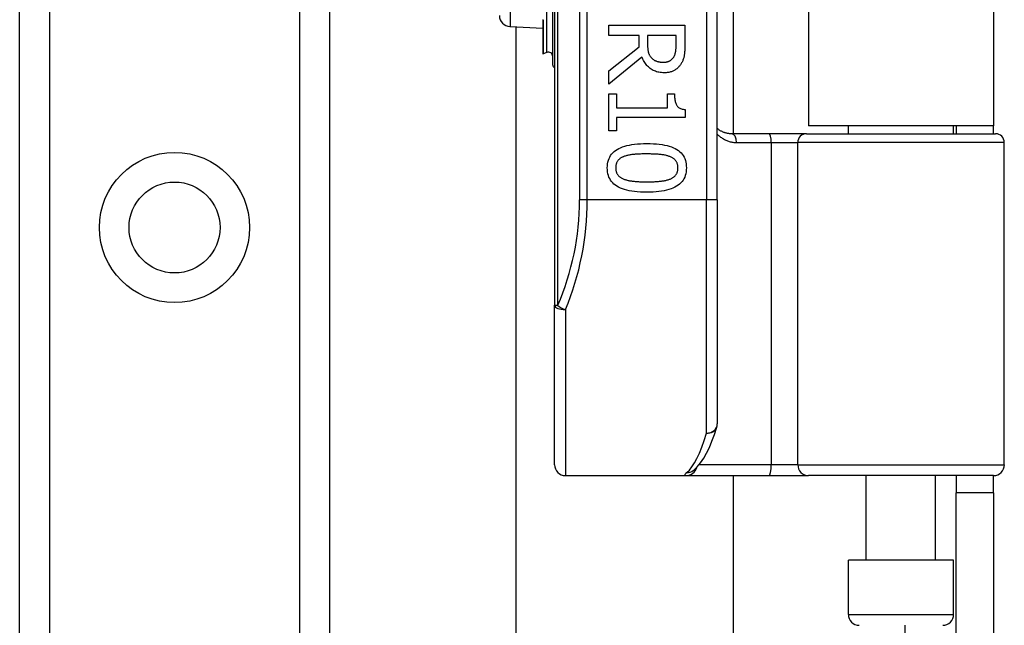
# Model space of a CAD drawing. Header units: inches. Extents: x 6 to 217, y 10 to 119.
# Tile 44 of 141: x 39.69 to 41.48, y 39.81 to 40.9. Entities that reach past the tile are written whole.
import ezdxf

# ---------------------------------------------------------------- set-up
doc = ezdxf.new("R2010")
doc.units = ezdxf.units.IN
doc.header["$MEASUREMENT"] = 0
doc.layers.add('Visible Edges(ANSI)', color=7, linetype='Continuous', lineweight=25)
doc.layers.add('Visible Tangent Edges(ANSI)', color=7, linetype='Continuous', lineweight=25)

msp = doc.modelspace()

# ---------------------------------------------------------------- linework, layer by layer
at = {"layer": 'Visible Edges(ANSI)'}
for p, q in [((39.6904, 21.4993), (39.6904, 78.2552)), ((40.2524, 78.2552), (40.2524, 21.4993)), ((40.6609, 42.2678), (40.6609, 40.3856)), ((40.9562, 40.5767), (40.9562, 42.0767)), ((40.985, 41.9567), (40.985, 40.6968)), ((41.1214, 41.9422), (41.1214, 40.7112)), ((41.4574, 41.9422), (41.4574, 40.7112)), ((40.6577, 40.8212), (40.6577, 40.9385)), ((40.6398, 40.9038), (40.6398, 40.9036)), ((40.6398, 40.9036), (40.6398, 40.903)), ((40.6398, 40.903), (40.6398, 40.8423)), ((40.7595, 40.8937), (40.8973, 40.8937)), ((40.7595, 40.8754), (40.7595, 40.8937)), ((40.8973, 40.8937), (40.8973, 40.8582)), ((40.5801, 40.8913), (40.6398, 40.8887)), ((40.5913, 24.6617), (40.5913, 40.8908)), ((40.8143, 40.8754), (40.7595, 40.8754)), ((40.8143, 40.8544), (40.8143, 40.8754)), ((40.8815, 40.8754), (40.8296, 40.8754)), ((40.8296, 40.8754), (40.8296, 40.8594)), ((40.8815, 40.8572), (40.8815, 40.8754)), ((40.6471, 40.8444), (40.6403, 40.8419)), ((40.7595, 40.8109), (40.8143, 40.8544)), ((40.8195, 40.8361), (40.7595, 40.7871)), ((40.7595, 40.7871), (40.7595, 40.8109)), ((40.7595, 40.7692), (40.7736, 40.7692)), ((40.7595, 40.702), (40.7595, 40.7692)), ((40.7736, 40.7692), (40.7736, 40.7442)), ((40.8659, 40.7692), (40.8785, 40.7692)), ((40.8659, 40.7442), (40.8659, 40.7692)), ((40.7736, 40.7442), (40.8659, 40.7442)), ((40.8978, 40.7408), (40.8978, 40.7265)), ((40.7736, 40.7265), (40.7736, 40.702)), ((40.8978, 40.7265), (40.7736, 40.7265)), ((40.7736, 40.702), (40.7595, 40.702)), ((41.0504, 40.6968), (40.982, 40.6968)), ((41.1179, 40.6968), (41.0504, 40.6968)), ((41.1179, 40.6968), (41.4612, 40.6968)), ((41.4574, 40.7112), (41.1214, 40.7112)), ((41.194, 40.6968), (41.194, 40.7112)), ((41.3849, 40.6968), (41.3849, 40.7112)), ((41.3894, 40.7112), (41.3894, 40.6968)), ((41.4574, 40.6968), (41.4574, 40.7112)), ((41.4769, 40.0964), (41.4769, 40.6811)), ((40.9562, 40.5767), (40.9562, 40.1705)), ((40.6609, 40.0964), (40.6609, 40.3856)), ((40.6806, 40.0767), (40.9001, 40.0767)), ((40.9001, 40.0767), (41.0496, 40.0767)), ((40.9123, 40.0858), (40.9128, 40.0861)), ((40.985, 40.0767), (40.985, 25.4757)), ((41.0496, 40.0767), (41.1219, 40.0767)), ((41.4573, 40.0767), (41.1219, 40.0767)), ((41.2265, 39.9232), (41.2265, 40.0767)), ((41.3524, 39.9232), (41.3524, 40.0767)), ((41.3894, 40.0767), (41.3894, 40.0457)), ((41.4574, 40.0457), (41.4574, 40.0767)), ((41.3894, 39.7337), (41.3894, 40.0457)), ((41.4574, 40.0457), (41.3894, 40.0457)), ((41.4574, 40.0457), (41.4574, 39.7337)), ((41.3849, 39.9232), (41.194, 39.9232)), ((41.194, 39.8248), (41.194, 39.9232)), ((41.3849, 39.8248), (41.3849, 39.9232))]:
    msp.add_line(p, q, dxfattribs=at)
at = {"layer": 'Visible Edges(ANSI)', "flags": 128}
for points in [[(40.8296, 40.8594), (40.8296, 40.858), (40.8297, 40.8568), (40.8297, 40.8555), (40.8298, 40.8542), (40.8299, 40.853), (40.83, 40.8518), (40.8301, 40.8507), (40.8303, 40.8495), (40.8304, 40.8484), (40.8306, 40.8473), (40.8308, 40.8462), (40.831, 40.8451), (40.8313, 40.8441), (40.8316, 40.8431), (40.8319, 40.8421), (40.8323, 40.8411), (40.8327, 40.8402), (40.8332, 40.8393), (40.8337, 40.8384), (40.8342, 40.8376), (40.8348, 40.8368), (40.8354, 40.836), (40.8361, 40.8352), (40.8368, 40.8345)], [(40.8973, 40.8582), (40.8973, 40.8563), (40.8973, 40.8544), (40.8972, 40.8526), (40.8972, 40.8508), (40.8971, 40.849), (40.897, 40.8474), (40.8969, 40.8457), (40.8967, 40.8442), (40.8966, 40.8426), (40.8964, 40.8412), (40.8962, 40.8398), (40.896, 40.8384), (40.8958, 40.8371), (40.8955, 40.8358), (40.8952, 40.8345), (40.8948, 40.8332), (40.8944, 40.8319), (40.8939, 40.8306), (40.8934, 40.8293), (40.8928, 40.8281), (40.8922, 40.8268), (40.8915, 40.8256), (40.8908, 40.8244), (40.8901, 40.8232)], [(40.8768, 40.8353), (40.8772, 40.836), (40.8776, 40.8367), (40.878, 40.8374), (40.8783, 40.8381), (40.8786, 40.8388), (40.879, 40.8396), (40.8792, 40.8403), (40.8795, 40.8411), (40.8798, 40.8419), (40.88, 40.8428), (40.8802, 40.8436), (40.8804, 40.8444), (40.8806, 40.8453), (40.8807, 40.8462), (40.8809, 40.8472), (40.881, 40.8482), (40.8811, 40.8492), (40.8812, 40.8502), (40.8813, 40.8513), (40.8813, 40.8524), (40.8814, 40.8536), (40.8814, 40.8548), (40.8814, 40.856), (40.8815, 40.8572)], [(40.8599, 40.8075), (40.8574, 40.8076), (40.855, 40.8078), (40.8527, 40.808), (40.8504, 40.8084), (40.8482, 40.8089), (40.846, 40.8095), (40.844, 40.8102), (40.842, 40.811), (40.84, 40.8119), (40.8381, 40.8129), (40.8363, 40.814), (40.8346, 40.8152), (40.8329, 40.8166), (40.8314, 40.818), (40.8298, 40.8194), (40.8284, 40.821), (40.827, 40.8226), (40.8257, 40.8243), (40.8245, 40.8261), (40.8233, 40.828), (40.8223, 40.8299), (40.8213, 40.8319), (40.8203, 40.834), (40.8195, 40.8361)], [(40.8368, 40.8345), (40.8374, 40.8338), (40.8381, 40.8332), (40.8388, 40.8326), (40.8395, 40.832), (40.8402, 40.8315), (40.841, 40.831), (40.8417, 40.8305), (40.8425, 40.83), (40.8434, 40.8296), (40.8442, 40.8292), (40.8451, 40.8289), (40.8459, 40.8285), (40.8468, 40.8282), (40.8478, 40.828), (40.8487, 40.8277), (40.8497, 40.8275), (40.8507, 40.8273), (40.8517, 40.8271), (40.8528, 40.827), (40.8539, 40.8268), (40.855, 40.8268), (40.8561, 40.8267), (40.8573, 40.8266), (40.8584, 40.8266)], [(40.8584, 40.8266), (40.8594, 40.8267), (40.8604, 40.8267), (40.8614, 40.8268), (40.8623, 40.8269), (40.8632, 40.827), (40.8641, 40.8272), (40.865, 40.8274), (40.8659, 40.8276), (40.8667, 40.8278), (40.8675, 40.8281), (40.8683, 40.8284), (40.8691, 40.8288), (40.8699, 40.8291), (40.8706, 40.8295), (40.8713, 40.83), (40.872, 40.8304), (40.8727, 40.8309), (40.8733, 40.8315), (40.874, 40.832), (40.8746, 40.8326), (40.8752, 40.8333), (40.8757, 40.8339), (40.8762, 40.8346), (40.8768, 40.8353)], [(40.8901, 40.8232), (40.8893, 40.822), (40.8884, 40.8208), (40.8875, 40.8197), (40.8866, 40.8187), (40.8857, 40.8177), (40.8847, 40.8167), (40.8837, 40.8158), (40.8826, 40.8149), (40.8815, 40.814), (40.8804, 40.8132), (40.8792, 40.8124), (40.878, 40.8117), (40.8768, 40.8111), (40.8755, 40.8104), (40.8742, 40.8099), (40.8728, 40.8094), (40.8713, 40.809), (40.8699, 40.8086), (40.8683, 40.8083), (40.8667, 40.808), (40.8651, 40.8078), (40.8634, 40.8077), (40.8617, 40.8076), (40.8599, 40.8075)], [(40.8785, 40.7692), (40.8786, 40.7669), (40.8787, 40.7647), (40.8788, 40.7626), (40.879, 40.7606), (40.8792, 40.7587), (40.8796, 40.7569), (40.8799, 40.7552), (40.8803, 40.7537), (40.8808, 40.7522), (40.8813, 40.7508), (40.8819, 40.7495), (40.8826, 40.7484), (40.8833, 40.7473), (40.8841, 40.7463), (40.885, 40.7454), (40.886, 40.7445), (40.8872, 40.7438), (40.8884, 40.7431), (40.8897, 40.7425), (40.8911, 40.742), (40.8926, 40.7416), (40.8942, 40.7412), (40.8959, 40.741), (40.8978, 40.7408)], [(40.982, 40.6968), (40.9808, 40.6968), (40.9795, 40.6969), (40.9783, 40.697), (40.9771, 40.6971), (40.9759, 40.6973), (40.9747, 40.6975), (40.9735, 40.6977), (40.9724, 40.698), (40.9712, 40.6983), (40.9701, 40.6986), (40.969, 40.699), (40.9679, 40.6994), (40.9669, 40.6998), (40.9658, 40.7003), (40.9648, 40.7008), (40.9637, 40.7013), (40.9627, 40.7018), (40.9617, 40.7024), (40.9608, 40.703), (40.9598, 40.7036), (40.9589, 40.7043), (40.958, 40.705), (40.9571, 40.7057), (40.9562, 40.7064)], [(40.7566, 40.6349), (40.7567, 40.6386), (40.7571, 40.6422), (40.7577, 40.6455), (40.7586, 40.6487), (40.7597, 40.6518), (40.761, 40.6547), (40.7626, 40.6574), (40.7645, 40.6599), (40.7666, 40.6623), (40.7689, 40.6645), (40.7715, 40.6665), (40.7743, 40.6684), (40.7774, 40.6701), (40.7807, 40.6716), (40.7843, 40.673), (40.7882, 40.6743), (40.7923, 40.6754), (40.7967, 40.6763), (40.8013, 40.6772), (40.8062, 40.6778), (40.8113, 40.6783), (40.8167, 40.6787), (40.8224, 40.6789), (40.8283, 40.679)], [(40.8283, 40.679), (40.8344, 40.6789), (40.8402, 40.6787), (40.8457, 40.6783), (40.8509, 40.6778), (40.8559, 40.6771), (40.8606, 40.6763), (40.865, 40.6753), (40.8691, 40.6742), (40.873, 40.673), (40.8765, 40.6715), (40.8798, 40.67), (40.8828, 40.6682), (40.8856, 40.6664), (40.8881, 40.6643), (40.8904, 40.6621), (40.8924, 40.6597), (40.8942, 40.6572), (40.8958, 40.6545), (40.8971, 40.6517), (40.8982, 40.6486), (40.899, 40.6454), (40.8996, 40.6421), (40.9, 40.6386), (40.9001, 40.6349)], [(40.7868, 40.6556), (40.7856, 40.6551), (40.7845, 40.6546), (40.7834, 40.6541), (40.7824, 40.6535), (40.7814, 40.6529), (40.7804, 40.6523), (40.7795, 40.6517), (40.7787, 40.651), (40.7779, 40.6503), (40.7771, 40.6495), (40.7764, 40.6487), (40.7758, 40.6479), (40.7751, 40.6471), (40.7746, 40.6462), (40.7741, 40.6452), (40.7736, 40.6443), (40.7732, 40.6432), (40.7729, 40.6422), (40.7726, 40.6411), (40.7723, 40.6399), (40.7721, 40.6387), (40.772, 40.6375), (40.7719, 40.6362), (40.7719, 40.6349)], [(40.8283, 40.6603), (40.8259, 40.6602), (40.8236, 40.6602), (40.8213, 40.6602), (40.8192, 40.6602), (40.817, 40.6601), (40.815, 40.66), (40.813, 40.66), (40.8111, 40.6599), (40.8092, 40.6598), (40.8074, 40.6596), (40.8057, 40.6595), (40.8041, 40.6594), (40.8025, 40.6592), (40.8009, 40.659), (40.7993, 40.6588), (40.7978, 40.6585), (40.7963, 40.6583), (40.7949, 40.658), (40.7935, 40.6576), (40.7921, 40.6573), (40.7907, 40.6569), (40.7893, 40.6565), (40.788, 40.656), (40.7868, 40.6556)], [(40.8703, 40.6555), (40.8691, 40.6559), (40.8678, 40.6563), (40.8665, 40.6567), (40.8652, 40.6571), (40.8638, 40.6575), (40.8623, 40.6578), (40.8608, 40.6581), (40.8593, 40.6584), (40.8577, 40.6586), (40.856, 40.6589), (40.8543, 40.6591), (40.8525, 40.6592), (40.8507, 40.6594), (40.8489, 40.6596), (40.847, 40.6597), (40.8451, 40.6598), (40.8431, 40.6599), (40.8411, 40.66), (40.8391, 40.6601), (40.837, 40.6601), (40.8349, 40.6602), (40.8327, 40.6602), (40.8305, 40.6602), (40.8283, 40.6603)], [(40.8848, 40.6349), (40.8848, 40.6362), (40.8847, 40.6374), (40.8846, 40.6386), (40.8844, 40.6397), (40.8842, 40.6409), (40.8839, 40.6419), (40.8836, 40.643), (40.8832, 40.644), (40.8828, 40.6449), (40.8823, 40.6458), (40.8818, 40.6467), (40.8812, 40.6476), (40.8805, 40.6484), (40.8799, 40.6492), (40.8791, 40.6499), (40.8784, 40.6507), (40.8775, 40.6514), (40.8766, 40.652), (40.8757, 40.6527), (40.8747, 40.6533), (40.8737, 40.6539), (40.8726, 40.6544), (40.8715, 40.655), (40.8703, 40.6555)], [(40.8284, 40.5909), (40.8224, 40.591), (40.8166, 40.5912), (40.8111, 40.5916), (40.8059, 40.5921), (40.8009, 40.5928), (40.7963, 40.5936), (40.7919, 40.5946), (40.7877, 40.5957), (40.7839, 40.597), (40.7803, 40.5984), (40.777, 40.6), (40.774, 40.6017), (40.7712, 40.6036), (40.7687, 40.6056), (40.7664, 40.6078), (40.7643, 40.6102), (40.7625, 40.6127), (40.761, 40.6154), (40.7596, 40.6182), (40.7585, 40.6212), (40.7577, 40.6244), (40.7571, 40.6277), (40.7567, 40.6312), (40.7566, 40.6349)], [(40.7719, 40.6349), (40.7719, 40.6337), (40.772, 40.6324), (40.7721, 40.6313), (40.7723, 40.6301), (40.7725, 40.629), (40.7728, 40.628), (40.7731, 40.6269), (40.7735, 40.6259), (40.7739, 40.625), (40.7744, 40.6241), (40.775, 40.6232), (40.7755, 40.6223), (40.7762, 40.6215), (40.7768, 40.6207), (40.7776, 40.62), (40.7784, 40.6193), (40.7792, 40.6186), (40.7801, 40.6179), (40.781, 40.6173), (40.782, 40.6167), (40.783, 40.6161), (40.7841, 40.6156), (40.7852, 40.6151), (40.7864, 40.6146)], [(40.9001, 40.6349), (40.9, 40.6312), (40.8996, 40.6277), (40.899, 40.6243), (40.8981, 40.6211), (40.897, 40.6181), (40.8956, 40.6152), (40.894, 40.6125), (40.8922, 40.61), (40.8901, 40.6077), (40.8877, 40.6055), (40.8851, 40.6034), (40.8822, 40.6016), (40.8791, 40.5999), (40.8758, 40.5983), (40.8722, 40.5969), (40.8683, 40.5956), (40.8642, 40.5945), (40.8598, 40.5936), (40.8552, 40.5928), (40.8504, 40.5921), (40.8453, 40.5916), (40.8399, 40.5912), (40.8343, 40.591), (40.8284, 40.5909)], [(40.8705, 40.6147), (40.8717, 40.6152), (40.8728, 40.6157), (40.8738, 40.6162), (40.8748, 40.6168), (40.8758, 40.6174), (40.8767, 40.618), (40.8776, 40.6187), (40.8784, 40.6193), (40.8791, 40.62), (40.8799, 40.6208), (40.8805, 40.6215), (40.8812, 40.6223), (40.8818, 40.6232), (40.8823, 40.624), (40.8828, 40.625), (40.8832, 40.6259), (40.8836, 40.6269), (40.8839, 40.6279), (40.8842, 40.629), (40.8844, 40.6301), (40.8846, 40.6312), (40.8847, 40.6324), (40.8848, 40.6336), (40.8848, 40.6349)], [(40.7864, 40.6146), (40.7876, 40.6141), (40.7888, 40.6137), (40.7901, 40.6133), (40.7914, 40.613), (40.7927, 40.6126), (40.7942, 40.6123), (40.7956, 40.612), (40.7971, 40.6117), (40.7987, 40.6114), (40.8003, 40.6112), (40.802, 40.611), (40.8037, 40.6108), (40.8055, 40.6106), (40.8073, 40.6104), (40.8092, 40.6103), (40.8111, 40.6102), (40.8131, 40.6101), (40.8152, 40.6099), (40.8172, 40.6099), (40.8194, 40.6098), (40.8216, 40.6097), (40.8238, 40.6097), (40.8261, 40.6097), (40.8284, 40.6097)], [(40.8284, 40.6097), (40.8307, 40.6097), (40.833, 40.6097), (40.8353, 40.6097), (40.8374, 40.6098), (40.8396, 40.6099), (40.8417, 40.6099), (40.8437, 40.6101), (40.8457, 40.6102), (40.8476, 40.6103), (40.8494, 40.6104), (40.8513, 40.6106), (40.853, 40.6108), (40.8547, 40.611), (40.8564, 40.6112), (40.858, 40.6114), (40.8596, 40.6117), (40.8611, 40.612), (40.8626, 40.6123), (40.8641, 40.6127), (40.8654, 40.613), (40.8668, 40.6134), (40.8681, 40.6138), (40.8693, 40.6142), (40.8705, 40.6147)], [(40.9128, 40.0861), (40.9197, 40.0924), (40.9259, 40.0998), (40.9315, 40.1081), (40.9368, 40.1174), (40.9418, 40.1277), (40.9465, 40.139), (40.951, 40.1513), (40.9554, 40.1647)]]:
    msp.add_lwpolyline(points, dxfattribs=at)
at = {"layer": 'Visible Edges(ANSI)'}
msp.add_circle((39.9714, 40.5268), 0.0825, dxfattribs=at)
for centre, radius, start, end in [((40.5809, 40.9112), 0.02, 180, 267.5), ((40.6402, 40.8423), 0.000394, 180, 290), ((40.6498, 40.837), 0.00787, 0, 110), ((40.6616, 40.8212), 0.00394, 180, 259.9795), ((41.4612, 40.6811), 0.0157, 0, 90), ((40.9365, 40.1705), 0.0197, 342.9585, 0), ((40.6806, 40.0964), 0.0197, 180, 270), ((41.4573, 40.0964), 0.0197, 270, 0), ((41.2137, 39.8248), 0.0197, 180, 270), ((41.3652, 39.8248), 0.0197, 270, 0)]:
    msp.add_arc(centre, radius, start, end, dxfattribs=at)
at = {"layer": 'Visible Tangent Edges(ANSI)'}
for p, q in [((39.7443, 78.2552), (39.7443, 21.4993)), ((40.1986, 21.4993), (40.1986, 78.2552)), ((40.6667, 40.3856), (40.6667, 42.2678)), ((40.7064, 42.0767), (40.7064, 40.5767)), ((40.7203, 40.5767), (40.7203, 42.0767)), ((40.9365, 42.0767), (40.9365, 40.5767)), ((40.5801, 41.0622), (40.5801, 40.8913)), ((40.6471, 40.8444), (40.6471, 40.9442)), ((40.6399, 40.9037), (40.6398, 40.9038)), ((40.6403, 40.9028), (40.6403, 40.8419)), ((40.9911, 40.6811), (41.054, 40.6811)), ((41.054, 40.6811), (41.1022, 40.6811)), ((41.054, 40.6811), (41.054, 40.0964)), ((41.4769, 40.6811), (41.1022, 40.6811)), ((41.1022, 40.0964), (41.1022, 40.6811)), ((40.7203, 40.5767), (40.7064, 40.5767)), ((40.9365, 40.5767), (40.7203, 40.5767)), ((40.9562, 40.5767), (40.9365, 40.5767)), ((40.9365, 40.1538), (40.9365, 40.5767)), ((40.6609, 40.3856), (40.6667, 40.3856)), ((40.6806, 40.3778), (40.6806, 40.0767)), ((41.054, 40.0964), (40.9233, 40.0964)), ((41.1022, 40.0964), (41.054, 40.0964)), ((41.1022, 40.0964), (41.4769, 40.0964)), ((41.194, 39.8248), (41.3849, 39.8248)), ((41.2964, 39.8051), (41.2964, 25.7474))]:
    msp.add_line(p, q, dxfattribs=at)
at = {"layer": 'Visible Tangent Edges(ANSI)', "flags": 128}
for points in [[(40.6403, 40.9028), (40.6403, 40.9029), (40.6403, 40.9029), (40.6403, 40.9029), (40.6403, 40.903), (40.6403, 40.903), (40.6403, 40.9031), (40.6403, 40.9031), (40.6402, 40.9032), (40.6402, 40.9032), (40.6402, 40.9032), (40.6402, 40.9033), (40.6402, 40.9033), (40.6402, 40.9033), (40.6401, 40.9034), (40.6401, 40.9034), (40.6401, 40.9034), (40.6401, 40.9035), (40.64, 40.9035), (40.64, 40.9035), (40.64, 40.9036), (40.64, 40.9036), (40.6399, 40.9036), (40.6399, 40.9037), (40.6399, 40.9037)], [(40.9562, 40.6963), (40.9574, 40.6951), (40.9586, 40.694), (40.9598, 40.6929), (40.961, 40.6919), (40.9623, 40.6909), (40.9636, 40.6899), (40.9649, 40.689), (40.9662, 40.6882), (40.9676, 40.6874), (40.969, 40.6866), (40.9705, 40.6859), (40.9719, 40.6852), (40.9734, 40.6845), (40.9749, 40.684), (40.9764, 40.6834), (40.978, 40.6829), (40.9796, 40.6825), (40.9811, 40.6821), (40.9828, 40.6818), (40.9844, 40.6816), (40.9861, 40.6813), (40.9877, 40.6812), (40.9894, 40.6811), (40.9911, 40.6811)], [(40.9007, 40.0822), (40.9002, 40.0818), (40.8997, 40.0814), (40.8993, 40.081), (40.8989, 40.0806), (40.8985, 40.0802), (40.8982, 40.0798), (40.8979, 40.0795), (40.8977, 40.0792), (40.8975, 40.0789), (40.8973, 40.0786), (40.8972, 40.0784), (40.8972, 40.0781), (40.8972, 40.0779), (40.8972, 40.0777), (40.8973, 40.0775), (40.8974, 40.0773), (40.8976, 40.0772), (40.8978, 40.0771), (40.8981, 40.077), (40.8984, 40.0769), (40.8987, 40.0768), (40.8991, 40.0768), (40.8996, 40.0767), (40.9001, 40.0767)]]:
    msp.add_lwpolyline(points, dxfattribs=at)
at = {"layer": 'Visible Tangent Edges(ANSI)'}
msp.add_circle((39.9714, 40.5268), 0.1363, dxfattribs=at)
msp.add_arc((40.226, 40.5767), 0.4803, 336.5561, 0, dxfattribs=at)
for centre, major_axis, ratio, start_param, end_param in [((40.6397, 40.9039), (0.000276, 0.000281), 0.604942, 4.252306, 4.588732), ((40.6402, 40.903), (-0.000394, 0), 0.548442, 0, 1.919862), ((40.982, 40.6811), (0, 0.0157), 0.580671, 4.712389, 6.283185), ((41.0504, 40.6811), (0, 0.0157), 0.225879, 4.712389, 6.283185), ((41.1179, 40.6811), (0, 0.0157), 0.998608, 0, 1.570796), ((40.24, 40.5767), (0, 0.5), 0.96063, 4.303216, 4.712389), ((40.6806, 40.3856), (-0.0197, 0), 0.39785, 0, 1.570796), ((40.6806, 40.3856), (-0.0181, 0.0078), 0.369668, 0.864875, 1.72975), ((40.9365, 40.1705), (0.0197, 0), 0.845842, 4.712389, 6.283185), ((40.9365, 40.1705), (0.0188, -0.0058), 0.834757, 4.962887, 6.283185), ((40.887, 40.5767), (0, -0.5), 0.185699, 0.148494, 0.562654), ((40.9001, 40.0964), (0, -0.0197), 0.985236, 0, 1.320384), ((41.0496, 40.0964), (0, -0.0197), 0.225879, 0, 1.570796), ((41.1219, 40.0964), (0, -0.0197), 0.998608, 4.712389, 6.283185), ((40.9007, 40.1017), (0.012, -0.0156), 0.971402, 5.610492, 6.283185)]:
    msp.add_ellipse(centre, major_axis=major_axis, ratio=ratio, start_param=start_param, end_param=end_param, dxfattribs=at)

doc.saveas('drawing.dxf')
